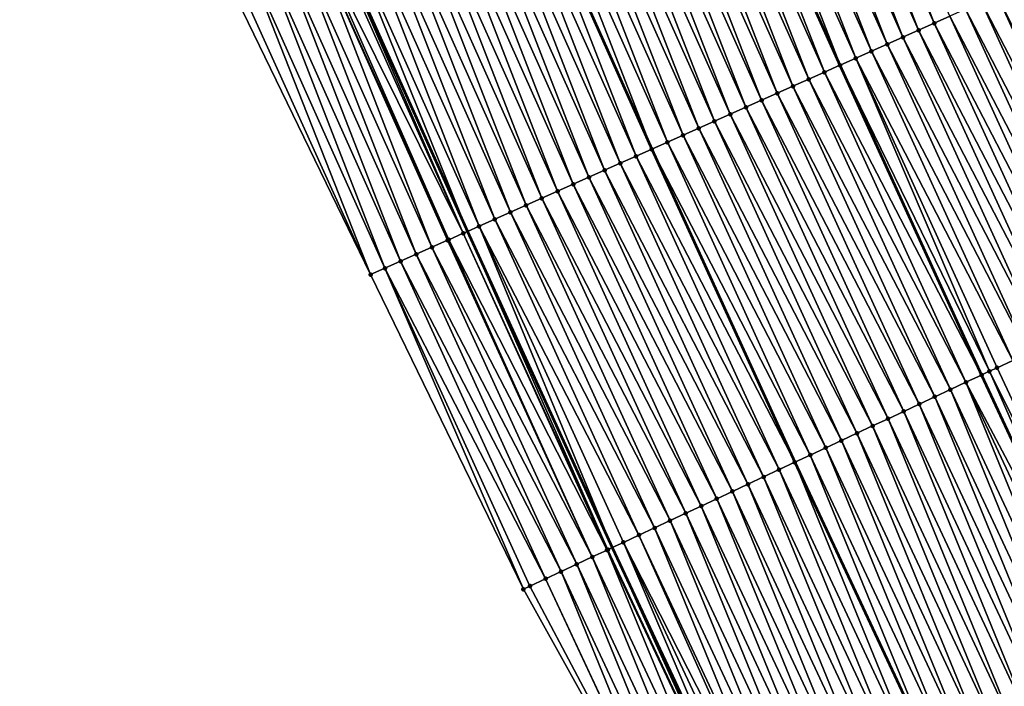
# Model space of a CAD drawing. Header units: feet. Extents: x 2010743 to 2022806, y 818705 to 837694.
# Tile 210 of 256: x 2011971 to 2012029, y 825898 to 825937. Entities that reach past the tile are written whole.
import ezdxf

# ---------------------------------------------------------------- set-up
doc = ezdxf.new("R2010")
doc.units = ezdxf.units.FT
doc.header["$MEASUREMENT"] = 0
for name, color, linetype, lineweight in [('EP_Travel Lane', 172, 'Continuous', 53), ('Road Shots', 141, 'Continuous', 100), ('STRIPING', 60, 'Continuous', 53)]:
    doc.layers.add(name, color=color, linetype=linetype, lineweight=lineweight)
doc.layers.add('I-77-MM17-21_NB-Surface-Border', color=7, linetype='Continuous')
doc.layers.add('I-77-MM17-21_NB-Surface-TIN', color=7, linetype='Continuous')

msp = doc.modelspace()

# ---------------------------------------------------------------- linework, layer by layer
at = {"layer": 'EP_Travel Lane'}
msp.add_polyline3d([(2011909.953, 826127.149, 319.59), (2011917.687, 826108.707, 319.818), (2011925.421, 826090.264, 320.062), (2011933.155, 826071.822, 320.325), (2011941, 826053.304, 320.588), (2011948.884, 826034.925, 320.834), (2011956.768, 826016.547, 321.086), (2011964.653, 825998.168, 321.328), (2011972.757, 825979.661, 321.583), (2011980.947, 825961.417, 321.839), (2011989.136, 825943.172, 322.073), (2011997.325, 825924.927, 322.341), (2012005.75, 825906.52, 322.572), (2012014.237, 825888.412, 322.792), (2012022.724, 825870.303, 323.024), (2012031.212, 825852.195, 323.246), (2012039.934, 825833.943, 323.44), (2012048.718, 825815.976, 323.623), (2012057.502, 825798.009, 323.823), (2012066.285, 825780.042, 323.996), (2012075.193, 825762.003, 324.193)], dxfattribs=at)
at = {"layer": 'I-77-MM17-21_NB-Surface-Border', "color": 3, "linetype": 'Continuous', "lineweight": -3}
msp.add_polyline3d([(2012074.071, 825761.443, 324.254), (2012065.296, 825779.559, 324.054), (2012054.131, 825796.363, 323.991), (2012048.4, 825815.82, 323.63), (2012038.516, 825833.25, 323.524), (2012027.602, 825850.507, 323.451), (2012018.838, 825868.486, 323.235), (2012010.324, 825886.582, 323), (2012000.581, 825904.103, 322.808), (2011991.691, 825922.414, 322.585), (2011982.965, 825940.418, 322.321), (2011974.424, 825958.507, 322.092), (2011965.921, 825976.612, 321.891), (2011957.568, 825995.133, 321.658), (2011949.614, 826013.482, 321.417), (2011941.785, 826031.885, 321.167), (2011934.128, 826050.361, 320.926), (2011926.309, 826068.956, 320.665), (2011918.478, 826087.357, 320.426), (2011910.329, 826105.626, 320.214), (2011902.267, 826123.932, 320)], dxfattribs=at)
at = {"layer": 'I-77-MM17-21_NB-Surface-TIN', "color": 128, "linetype": 'Continuous', "lineweight": -3}
for points in [[(2012024.487, 825937.043, 321.187), (2012017.244, 825955.71, 320.893), (2012016.331, 825955.303, 320.929)], [(2012024.487, 825937.043, 321.187), (2012025.4, 825937.451, 321.155), (2012017.244, 825955.71, 320.893)], [(2012022.66, 825936.229, 321.268), (2012015.417, 825954.896, 320.968), (2012014.504, 825954.488, 321.009)], [(2012023.573, 825936.636, 321.221), (2012016.331, 825955.303, 320.929), (2012015.417, 825954.896, 320.968)], [(2012022.66, 825936.229, 321.268), (2012023.573, 825936.636, 321.221), (2012015.417, 825954.896, 320.968)], [(2012023.573, 825936.636, 321.221), (2012024.487, 825937.043, 321.187), (2012016.331, 825955.303, 320.929)], [(2012021.747, 825935.821, 321.307), (2012014.504, 825954.488, 321.009), (2012013.591, 825954.081, 321.047)], [(2012021.747, 825935.821, 321.307), (2012022.66, 825936.229, 321.268), (2012014.504, 825954.488, 321.009)], [(2012020.834, 825935.414, 321.345), (2012013.591, 825954.081, 321.047), (2012012.678, 825953.673, 321.086)], [(2012020.834, 825935.414, 321.345), (2012021.747, 825935.821, 321.307), (2012013.591, 825954.081, 321.047)], [(2012019.007, 825934.599, 321.439), (2012011.764, 825953.266, 321.137), (2012010.851, 825952.859, 321.184)], [(2012019.92, 825935.007, 321.394), (2012012.678, 825953.673, 321.086), (2012011.764, 825953.266, 321.137)], [(2012019.007, 825934.599, 321.439), (2012019.92, 825935.007, 321.394), (2012011.764, 825953.266, 321.137)], [(2012019.92, 825935.007, 321.394), (2012020.834, 825935.414, 321.345), (2012012.678, 825953.673, 321.086)], [(2012018.094, 825934.192, 321.486), (2012010.804, 825952.838, 321.187), (2012009.938, 825952.452, 321.232)], [(2012010.851, 825952.859, 321.184), (2012010.804, 825952.838, 321.187), (2012018.993, 825934.593, 321.44)], [(2012018.094, 825934.192, 321.486), (2012018.993, 825934.593, 321.44), (2012010.804, 825952.838, 321.187)], [(2012019.007, 825934.599, 321.439), (2012010.851, 825952.859, 321.184), (2012018.993, 825934.593, 321.44)], [(2012016.267, 825933.377, 321.548), (2012009.025, 825952.044, 321.264), (2012008.111, 825951.637, 321.299)], [(2012017.181, 825933.784, 321.515), (2012009.938, 825952.452, 321.232), (2012009.025, 825952.044, 321.264)], [(2012016.267, 825933.377, 321.548), (2012017.181, 825933.784, 321.515), (2012009.025, 825952.044, 321.264)], [(2012017.181, 825933.784, 321.515), (2012018.094, 825934.192, 321.486), (2012009.938, 825952.452, 321.232)], [(2012015.354, 825932.97, 321.585), (2012008.111, 825951.637, 321.299), (2012007.198, 825951.229, 321.336)], [(2012015.354, 825932.97, 321.585), (2012016.267, 825933.377, 321.548), (2012008.111, 825951.637, 321.299)], [(2012014.441, 825932.562, 321.626), (2012007.198, 825951.229, 321.336), (2012006.285, 825950.822, 321.375)], [(2012014.441, 825932.562, 321.626), (2012015.354, 825932.97, 321.585), (2012007.198, 825951.229, 321.336)], [(2012012.614, 825931.747, 321.705), (2012005.372, 825950.415, 321.416), (2012004.458, 825950.007, 321.449)], [(2012013.528, 825932.155, 321.669), (2012006.285, 825950.822, 321.375), (2012005.372, 825950.415, 321.416)], [(2012012.614, 825931.747, 321.705), (2012013.528, 825932.155, 321.669), (2012005.372, 825950.415, 321.416)], [(2012013.528, 825932.155, 321.669), (2012014.441, 825932.562, 321.626), (2012006.285, 825950.822, 321.375)], [(2012011.701, 825931.34, 321.741), (2012004.458, 825950.007, 321.449), (2012003.545, 825949.6, 321.487)], [(2012011.701, 825931.34, 321.741), (2012012.614, 825931.747, 321.705), (2012004.458, 825950.007, 321.449)], [(2012009.875, 825930.525, 321.831), (2012002.632, 825949.192, 321.523), (2012001.719, 825948.785, 321.566)], [(2012010.788, 825930.933, 321.781), (2012003.545, 825949.6, 321.487), (2012002.632, 825949.192, 321.523)], [(2012009.875, 825930.525, 321.831), (2012010.788, 825930.933, 321.781), (2012002.632, 825949.192, 321.523)], [(2012010.788, 825930.933, 321.781), (2012011.701, 825931.34, 321.741), (2012003.545, 825949.6, 321.487)], [(2012008.961, 825930.118, 321.878), (2012001.719, 825948.785, 321.566), (2012000.805, 825948.378, 321.617)], [(2012008.961, 825930.118, 321.878), (2012009.875, 825930.525, 321.831), (2012001.719, 825948.785, 321.566)], [(2012007.135, 825929.303, 321.947), (2011999.892, 825947.97, 321.645), (2011998.979, 825947.563, 321.689)], [(2012000.805, 825948.378, 321.617), (2011999.892, 825947.97, 321.645), (2012008.048, 825929.711, 321.905)], [(2012007.135, 825929.303, 321.947), (2012008.048, 825929.711, 321.905), (2011999.892, 825947.97, 321.645)], [(2012008.961, 825930.118, 321.878), (2012000.805, 825948.378, 321.617), (2012008.048, 825929.711, 321.905)], [(2012006.222, 825928.896, 321.984), (2011998.979, 825947.563, 321.689), (2011998.065, 825947.155, 321.723)], [(2012006.222, 825928.896, 321.984), (2012007.135, 825929.303, 321.947), (2011998.979, 825947.563, 321.689)], [(2012005.308, 825928.488, 322.02), (2011998.065, 825947.155, 321.723), (2011997.152, 825946.748, 321.761)], [(2012005.308, 825928.488, 322.02), (2012006.222, 825928.896, 321.984), (2011998.065, 825947.155, 321.723)], [(2012003.482, 825927.674, 322.1), (2011996.239, 825946.341, 321.803), (2011995.326, 825945.933, 321.842)], [(2012004.395, 825928.081, 322.061), (2011997.152, 825946.748, 321.761), (2011996.239, 825946.341, 321.803)], [(2012003.482, 825927.674, 322.1), (2012004.395, 825928.081, 322.061), (2011996.239, 825946.341, 321.803)], [(2012004.395, 825928.081, 322.061), (2012005.308, 825928.488, 322.02), (2011997.152, 825946.748, 321.761)], [(2012002.569, 825927.266, 322.138), (2011995.326, 825945.933, 321.842), (2011994.412, 825945.526, 321.879)], [(2012002.569, 825927.266, 322.138), (2012003.482, 825927.674, 322.1), (2011995.326, 825945.933, 321.842)], [(2012000.742, 825926.451, 322.207), (2011993.499, 825945.118, 321.916), (2011992.586, 825944.711, 321.953)], [(2012001.655, 825926.859, 322.172), (2011994.412, 825945.526, 321.879), (2011993.499, 825945.118, 321.916)], [(2012000.742, 825926.451, 322.207), (2012001.655, 825926.859, 322.172), (2011993.499, 825945.118, 321.916)], [(2012001.655, 825926.859, 322.172), (2012002.569, 825927.266, 322.138), (2011994.412, 825945.526, 321.879)], [(2011999.829, 825926.044, 322.246), (2011992.586, 825944.711, 321.953), (2011991.673, 825944.304, 321.99)], [(2011999.829, 825926.044, 322.246), (2012000.742, 825926.451, 322.207), (2011992.586, 825944.711, 321.953)], [(2011998.916, 825925.637, 322.285), (2011991.673, 825944.304, 321.99), (2011990.76, 825943.896, 322.024)], [(2011998.916, 825925.637, 322.285), (2011999.829, 825926.044, 322.246), (2011991.673, 825944.304, 321.99)], [(2011989.846, 825943.489, 322.053), (2011989.136, 825943.172, 322.073), (2011997.325, 825924.927, 322.341)], [(2011998.002, 825925.229, 322.315), (2011990.76, 825943.896, 322.024), (2011989.846, 825943.489, 322.053)], [(2011998.002, 825925.229, 322.315), (2011989.846, 825943.489, 322.053), (2011997.325, 825924.927, 322.341)], [(2011998.002, 825925.229, 322.315), (2011998.916, 825925.637, 322.285), (2011990.76, 825943.896, 322.024)], [(2011997.089, 825924.822, 322.35), (2011988.933, 825943.081, 322.079), (2011988.197, 825942.753, 322.133)], [(2011997.089, 825924.822, 322.35), (2011989.136, 825943.172, 322.073), (2011988.933, 825943.081, 322.079)], [(2011997.089, 825924.822, 322.35), (2011997.325, 825924.927, 322.341), (2011989.136, 825943.172, 322.073)], [(2011994.349, 825923.6, 322.48), (2011987.107, 825942.266, 322.151), (2011986.193, 825941.859, 322.2)], [(2011995.263, 825924.007, 322.434), (2011988.02, 825942.674, 322.132), (2011987.107, 825942.266, 322.151)], [(2011994.349, 825923.6, 322.48), (2011995.263, 825924.007, 322.434), (2011987.107, 825942.266, 322.151)], [(2011996.242, 825924.444, 322.399), (2011988.197, 825942.753, 322.133), (2011988.02, 825942.674, 322.132)], [(2011995.263, 825924.007, 322.434), (2011996.176, 825924.414, 322.4), (2011988.02, 825942.674, 322.132)], [(2011996.176, 825924.414, 322.4), (2011996.242, 825924.444, 322.399), (2011988.02, 825942.674, 322.132)], [(2011996.242, 825924.444, 322.399), (2011997.089, 825924.822, 322.35), (2011988.197, 825942.753, 322.133)], [(2011993.436, 825923.192, 322.512), (2011986.193, 825941.859, 322.2), (2011985.28, 825941.451, 322.233)], [(2011993.436, 825923.192, 322.512), (2011994.349, 825923.6, 322.48), (2011986.193, 825941.859, 322.2)], [(2011992.523, 825922.785, 322.55), (2011985.28, 825941.451, 322.233), (2011984.367, 825941.044, 322.268)], [(2011992.523, 825922.785, 322.55), (2011993.436, 825923.192, 322.512), (2011985.28, 825941.451, 322.233)], [(2011991.691, 825922.414, 322.585), (2011983.454, 825940.637, 322.304), (2011982.965, 825940.418, 322.321)], [(2011991.691, 825922.414, 322.585), (2011984.367, 825941.044, 322.268), (2011983.454, 825940.637, 322.304)], [(2011991.691, 825922.414, 322.585), (2011992.523, 825922.785, 322.55), (2011984.367, 825941.044, 322.268)], [(2012036.873, 825921.076, 321.249), (2012029.053, 825939.08, 321), (2012028.14, 825938.673, 321.041)], [(2012035.389, 825920.382, 321.315), (2012027.226, 825938.266, 321.082), (2012026.313, 825937.858, 321.116)], [(2012036.295, 825920.806, 321.274), (2012028.14, 825938.673, 321.041), (2012027.226, 825938.266, 321.082)], [(2012035.389, 825920.382, 321.315), (2012036.295, 825920.806, 321.274), (2012027.226, 825938.266, 321.082)], [(2012036.295, 825920.806, 321.274), (2012036.873, 825921.076, 321.249), (2012028.14, 825938.673, 321.041)], [(2012034.483, 825919.958, 321.355), (2012026.313, 825937.858, 321.116), (2012025.4, 825937.451, 321.155)], [(2012034.483, 825919.958, 321.355), (2012035.389, 825920.382, 321.315), (2012026.313, 825937.858, 321.116)], [(2012033.577, 825919.535, 321.39), (2012025.4, 825937.451, 321.155), (2012024.487, 825937.043, 321.187)], [(2012033.577, 825919.535, 321.39), (2012034.483, 825919.958, 321.355), (2012025.4, 825937.451, 321.155)], [(2012031.765, 825918.687, 321.462), (2012023.573, 825936.636, 321.221), (2012022.66, 825936.229, 321.268)], [(2012032.671, 825919.111, 321.425), (2012024.487, 825937.043, 321.187), (2012023.573, 825936.636, 321.221)], [(2012031.765, 825918.687, 321.462), (2012032.671, 825919.111, 321.425), (2012023.573, 825936.636, 321.221)], [(2012032.671, 825919.111, 321.425), (2012033.577, 825919.535, 321.39), (2012024.487, 825937.043, 321.187)], [(2012030.86, 825918.264, 321.502), (2012022.66, 825936.229, 321.268), (2012021.747, 825935.821, 321.307)], [(2012030.86, 825918.264, 321.502), (2012031.765, 825918.687, 321.462), (2012022.66, 825936.229, 321.268)], [(2012029.048, 825917.417, 321.586), (2012020.834, 825935.414, 321.345), (2012019.92, 825935.007, 321.394)], [(2012029.954, 825917.84, 321.543), (2012021.747, 825935.821, 321.307), (2012020.834, 825935.414, 321.345)], [(2012029.048, 825917.417, 321.586), (2012029.954, 825917.84, 321.543), (2012020.834, 825935.414, 321.345)], [(2012029.954, 825917.84, 321.543), (2012030.86, 825918.264, 321.502), (2012021.747, 825935.821, 321.307)], [(2012027.698, 825916.785, 321.646), (2012019.92, 825935.007, 321.394), (2012019.007, 825934.599, 321.439)], [(2012027.698, 825916.785, 321.646), (2012028.142, 825916.993, 321.63), (2012019.92, 825935.007, 321.394)], [(2012028.142, 825916.993, 321.63), (2012029.048, 825917.417, 321.586), (2012019.92, 825935.007, 321.394)], [(2012018.094, 825934.192, 321.486), (2012027.231, 825916.567, 321.661), (2012018.993, 825934.593, 321.44)], [(2012027.236, 825916.569, 321.661), (2012019.007, 825934.599, 321.439), (2012018.993, 825934.593, 321.44)], [(2012027.236, 825916.569, 321.661), (2012018.993, 825934.593, 321.44), (2012027.231, 825916.567, 321.661)], [(2012027.236, 825916.569, 321.661), (2012027.698, 825916.785, 321.646), (2012019.007, 825934.599, 321.439)], [(2012025.425, 825915.722, 321.747), (2012017.181, 825933.784, 321.515), (2012016.267, 825933.377, 321.548)], [(2012026.33, 825916.146, 321.709), (2012018.094, 825934.192, 321.486), (2012017.181, 825933.784, 321.515)], [(2012025.425, 825915.722, 321.747), (2012026.33, 825916.146, 321.709), (2012017.181, 825933.784, 321.515)], [(2012026.33, 825916.146, 321.709), (2012027.231, 825916.567, 321.661), (2012018.094, 825934.192, 321.486)], [(2012024.519, 825915.298, 321.78), (2012016.267, 825933.377, 321.548), (2012015.354, 825932.97, 321.585)], [(2012024.519, 825915.298, 321.78), (2012025.425, 825915.722, 321.747), (2012016.267, 825933.377, 321.548)], [(2012022.707, 825914.451, 321.858), (2012014.441, 825932.562, 321.626), (2012013.528, 825932.155, 321.669)], [(2012023.613, 825914.875, 321.816), (2012015.354, 825932.97, 321.585), (2012014.441, 825932.562, 321.626)], [(2012022.707, 825914.451, 321.858), (2012023.613, 825914.875, 321.816), (2012014.441, 825932.562, 321.626)], [(2012023.613, 825914.875, 321.816), (2012024.519, 825915.298, 321.78), (2012015.354, 825932.97, 321.585)], [(2012021.801, 825914.027, 321.895), (2012013.528, 825932.155, 321.669), (2012012.614, 825931.747, 321.705)], [(2012021.801, 825914.027, 321.895), (2012022.707, 825914.451, 321.858), (2012013.528, 825932.155, 321.669)], [(2012020.896, 825913.604, 321.927), (2012012.614, 825931.747, 321.705), (2012011.701, 825931.34, 321.741)], [(2012020.896, 825913.604, 321.927), (2012021.801, 825914.027, 321.895), (2012012.614, 825931.747, 321.705)], [(2012019.084, 825912.756, 322.008), (2012010.788, 825930.933, 321.781), (2012009.875, 825930.525, 321.831)], [(2012019.99, 825913.18, 321.966), (2012011.701, 825931.34, 321.741), (2012010.788, 825930.933, 321.781)], [(2012019.084, 825912.756, 322.008), (2012019.99, 825913.18, 321.966), (2012010.788, 825930.933, 321.781)], [(2012019.99, 825913.18, 321.966), (2012020.896, 825913.604, 321.927), (2012011.701, 825931.34, 321.741)], [(2012018.178, 825912.333, 322.053), (2012009.875, 825930.525, 321.831), (2012008.961, 825930.118, 321.878)], [(2012018.178, 825912.333, 322.053), (2012019.084, 825912.756, 322.008), (2012009.875, 825930.525, 321.831)], [(2012007.135, 825929.303, 321.947), (2012016.366, 825911.486, 322.136), (2012008.048, 825929.711, 321.905)], [(2012017.272, 825911.909, 322.098), (2012008.961, 825930.118, 321.878), (2012008.048, 825929.711, 321.905)], [(2012017.272, 825911.909, 322.098), (2012008.048, 825929.711, 321.905), (2012016.366, 825911.486, 322.136)], [(2012017.272, 825911.909, 322.098), (2012018.178, 825912.333, 322.053), (2012008.961, 825930.118, 321.878)], [(2012015.46, 825911.062, 322.174), (2012007.135, 825929.303, 321.947), (2012006.222, 825928.896, 321.984)], [(2012015.46, 825911.062, 322.174), (2012016.366, 825911.486, 322.136), (2012007.135, 825929.303, 321.947)], [(2012014.555, 825910.638, 322.211), (2012006.222, 825928.896, 321.984), (2012005.308, 825928.488, 322.02)], [(2012014.555, 825910.638, 322.211), (2012015.46, 825911.062, 322.174), (2012006.222, 825928.896, 321.984)], [(2012012.743, 825909.791, 322.289), (2012004.395, 825928.081, 322.061), (2012003.482, 825927.674, 322.1)], [(2012013.649, 825910.215, 322.249), (2012005.308, 825928.488, 322.02), (2012004.395, 825928.081, 322.061)], [(2012012.743, 825909.791, 322.289), (2012013.649, 825910.215, 322.249), (2012004.395, 825928.081, 322.061)], [(2012013.649, 825910.215, 322.249), (2012014.555, 825910.638, 322.211), (2012005.308, 825928.488, 322.02)], [(2012011.837, 825909.367, 322.326), (2012003.482, 825927.674, 322.1), (2012002.569, 825927.266, 322.138)], [(2012011.837, 825909.367, 322.326), (2012012.743, 825909.791, 322.289), (2012003.482, 825927.674, 322.1)], [(2012010.026, 825908.52, 322.394), (2012001.655, 825926.859, 322.172), (2012000.742, 825926.451, 322.207)], [(2012010.931, 825908.944, 322.363), (2012002.569, 825927.266, 322.138), (2012001.655, 825926.859, 322.172)], [(2012010.026, 825908.52, 322.394), (2012010.931, 825908.944, 322.363), (2012001.655, 825926.859, 322.172)], [(2012010.931, 825908.944, 322.363), (2012011.837, 825909.367, 322.326), (2012002.569, 825927.266, 322.138)], [(2012009.12, 825908.096, 322.432), (2012000.742, 825926.451, 322.207), (2011999.829, 825926.044, 322.246)], [(2012009.12, 825908.096, 322.432), (2012010.026, 825908.52, 322.394), (2012000.742, 825926.451, 322.207)], [(2012007.308, 825907.249, 322.512), (2011998.916, 825925.637, 322.285), (2011998.002, 825925.229, 322.315)], [(2012008.214, 825907.673, 322.471), (2011999.829, 825926.044, 322.246), (2011998.916, 825925.637, 322.285)], [(2012007.308, 825907.249, 322.512), (2012008.214, 825907.673, 322.471), (2011998.916, 825925.637, 322.285)], [(2012008.214, 825907.673, 322.471), (2012009.12, 825908.096, 322.432), (2011999.829, 825926.044, 322.246)], [(2011998.002, 825925.229, 322.315), (2011997.325, 825924.927, 322.341), (2012005.75, 825906.52, 322.572)], [(2012006.402, 825906.825, 322.542), (2011998.002, 825925.229, 322.315), (2012005.75, 825906.52, 322.572)], [(2012006.402, 825906.825, 322.542), (2012007.308, 825907.249, 322.512), (2011998.002, 825925.229, 322.315)], [(2012005.455, 825906.382, 322.587), (2011997.089, 825924.822, 322.35), (2011996.242, 825924.444, 322.399)], [(2012005.496, 825906.402, 322.584), (2011997.325, 825924.927, 322.341), (2011997.089, 825924.822, 322.35)], [(2012005.455, 825906.382, 322.587), (2012005.496, 825906.402, 322.584), (2011997.089, 825924.822, 322.35)], [(2012005.496, 825906.402, 322.584), (2012005.75, 825906.52, 322.572), (2011997.325, 825924.927, 322.341)], [(2012003.685, 825905.555, 322.671), (2011995.263, 825924.007, 322.434), (2011994.349, 825923.6, 322.48)], [(2012004.591, 825905.978, 322.632), (2011996.176, 825924.414, 322.4), (2011995.263, 825924.007, 322.434)], [(2012003.685, 825905.555, 322.671), (2012004.591, 825905.978, 322.632), (2011995.263, 825924.007, 322.434)], [(2012004.591, 825905.978, 322.632), (2011996.242, 825924.444, 322.399), (2011996.176, 825924.414, 322.4)], [(2012004.591, 825905.978, 322.632), (2012005.455, 825906.382, 322.587), (2011996.242, 825924.444, 322.399)], [(2012002.779, 825905.131, 322.721), (2011994.349, 825923.6, 322.48), (2011993.436, 825923.192, 322.512)], [(2012002.779, 825905.131, 322.721), (2012003.685, 825905.555, 322.671), (2011994.349, 825923.6, 322.48)], [(2012000.581, 825904.103, 322.808), (2011992.523, 825922.785, 322.55), (2011991.691, 825922.414, 322.585)], [(2012001.873, 825904.707, 322.755), (2011993.436, 825923.192, 322.512), (2011992.523, 825922.785, 322.55)], [(2012000.581, 825904.103, 322.808), (2012000.967, 825904.284, 322.793), (2011992.523, 825922.785, 322.55)], [(2012000.967, 825904.284, 322.793), (2012001.873, 825904.707, 322.755), (2011992.523, 825922.785, 322.55)], [(2012001.873, 825904.707, 322.755), (2012002.779, 825905.131, 322.721), (2011993.436, 825923.192, 322.512)], [(2012036.622, 825898.881, 321.847), (2012029.048, 825917.417, 321.586), (2012028.142, 825916.993, 321.63)], [(2012026.33, 825916.146, 321.709), (2012035.686, 825898.443, 321.89), (2012027.231, 825916.567, 321.661)], [(2012035.716, 825898.457, 321.888), (2012027.236, 825916.569, 321.661), (2012027.231, 825916.567, 321.661)], [(2012035.716, 825898.457, 321.888), (2012027.231, 825916.567, 321.661), (2012035.686, 825898.443, 321.89)], [(2012035.716, 825898.457, 321.888), (2012027.698, 825916.785, 321.646), (2012027.236, 825916.569, 321.661)], [(2012036.622, 825898.881, 321.847), (2012028.142, 825916.993, 321.63), (2012027.698, 825916.785, 321.646)], [(2012035.716, 825898.457, 321.888), (2012036.622, 825898.881, 321.847), (2012027.698, 825916.785, 321.646)], [(2012033.905, 825897.61, 321.965), (2012026.33, 825916.146, 321.709), (2012025.425, 825915.722, 321.747)], [(2012034.811, 825898.034, 321.929), (2012035.686, 825898.443, 321.89), (2012026.33, 825916.146, 321.709)], [(2012033.905, 825897.61, 321.965), (2012034.811, 825898.034, 321.929), (2012026.33, 825916.146, 321.709)], [(2012032.999, 825897.186, 321.998), (2012025.425, 825915.722, 321.747), (2012024.519, 825915.298, 321.78)], [(2012032.999, 825897.186, 321.998), (2012033.905, 825897.61, 321.965), (2012025.425, 825915.722, 321.747)], [(2012031.187, 825896.339, 322.072), (2012023.613, 825914.875, 321.816), (2012022.707, 825914.451, 321.858)], [(2012032.093, 825896.763, 322.034), (2012024.519, 825915.298, 321.78), (2012023.613, 825914.875, 321.816)], [(2012031.187, 825896.339, 322.072), (2012032.093, 825896.763, 322.034), (2012023.613, 825914.875, 321.816)], [(2012032.093, 825896.763, 322.034), (2012032.999, 825897.186, 321.998), (2012024.519, 825915.298, 321.78)], [(2012030.282, 825895.916, 322.11), (2012022.707, 825914.451, 321.858), (2012021.801, 825914.027, 321.895)], [(2012030.282, 825895.916, 322.11), (2012031.187, 825896.339, 322.072), (2012022.707, 825914.451, 321.858)], [(2012028.47, 825895.068, 322.184), (2012020.896, 825913.604, 321.927), (2012019.99, 825913.18, 321.966)], [(2012029.376, 825895.492, 322.147), (2012021.801, 825914.027, 321.895), (2012020.896, 825913.604, 321.927)], [(2012028.47, 825895.068, 322.184), (2012029.376, 825895.492, 322.147), (2012020.896, 825913.604, 321.927)], [(2012029.376, 825895.492, 322.147), (2012030.282, 825895.916, 322.11), (2012021.801, 825914.027, 321.895)], [(2012027.564, 825894.645, 322.225), (2012019.99, 825913.18, 321.966), (2012019.084, 825912.756, 322.008)], [(2012027.564, 825894.645, 322.225), (2012028.47, 825895.068, 322.184), (2012019.99, 825913.18, 321.966)], [(2012026.658, 825894.221, 322.269), (2012019.084, 825912.756, 322.008), (2012018.178, 825912.333, 322.053)], [(2012026.658, 825894.221, 322.269), (2012027.564, 825894.645, 322.225), (2012019.084, 825912.756, 322.008)], [(2012017.272, 825911.909, 322.098), (2012016.366, 825911.486, 322.136), (2012024.847, 825893.374, 322.349)], [(2012025.752, 825893.797, 322.312), (2012018.178, 825912.333, 322.053), (2012017.272, 825911.909, 322.098)], [(2012025.752, 825893.797, 322.312), (2012017.272, 825911.909, 322.098), (2012024.847, 825893.374, 322.349)], [(2012025.752, 825893.797, 322.312), (2012026.658, 825894.221, 322.269), (2012018.178, 825912.333, 322.053)], [(2012023.941, 825892.95, 322.387), (2012016.366, 825911.486, 322.136), (2012015.46, 825911.062, 322.174)], [(2012023.941, 825892.95, 322.387), (2012024.847, 825893.374, 322.349), (2012016.366, 825911.486, 322.136)], [(2012023.035, 825892.526, 322.425), (2012015.46, 825911.062, 322.174), (2012014.555, 825910.638, 322.211)], [(2012023.035, 825892.526, 322.425), (2012023.941, 825892.95, 322.387), (2012015.46, 825911.062, 322.174)], [(2012021.223, 825891.679, 322.506), (2012013.649, 825910.215, 322.249), (2012012.743, 825909.791, 322.289)], [(2012022.129, 825892.103, 322.465), (2012014.555, 825910.638, 322.211), (2012013.649, 825910.215, 322.249)], [(2012021.223, 825891.679, 322.506), (2012022.129, 825892.103, 322.465), (2012013.649, 825910.215, 322.249)], [(2012022.129, 825892.103, 322.465), (2012023.035, 825892.526, 322.425), (2012014.555, 825910.638, 322.211)], [(2012020.317, 825891.256, 322.545), (2012012.743, 825909.791, 322.289), (2012011.837, 825909.367, 322.326)], [(2012020.317, 825891.256, 322.545), (2012021.223, 825891.679, 322.506), (2012012.743, 825909.791, 322.289)], [(2012019.412, 825890.832, 322.583), (2012011.837, 825909.367, 322.326), (2012010.931, 825908.944, 322.363)], [(2012019.412, 825890.832, 322.583), (2012020.317, 825891.256, 322.545), (2012011.837, 825909.367, 322.326)], [(2012017.6, 825889.985, 322.652), (2012010.026, 825908.52, 322.394), (2012009.12, 825908.096, 322.432)], [(2012018.506, 825890.408, 322.618), (2012010.931, 825908.944, 322.363), (2012010.026, 825908.52, 322.394)], [(2012017.6, 825889.985, 322.652), (2012018.506, 825890.408, 322.618), (2012010.026, 825908.52, 322.394)], [(2012018.506, 825890.408, 322.618), (2012019.412, 825890.832, 322.583), (2012010.931, 825908.944, 322.363)], [(2012016.694, 825889.561, 322.693), (2012009.12, 825908.096, 322.432), (2012008.214, 825907.673, 322.471)], [(2012016.694, 825889.561, 322.693), (2012017.6, 825889.985, 322.652), (2012009.12, 825908.096, 322.432)], [(2012015.788, 825889.137, 322.732), (2012008.214, 825907.673, 322.471), (2012007.308, 825907.249, 322.512)], [(2012015.788, 825889.137, 322.732), (2012016.694, 825889.561, 322.693), (2012008.214, 825907.673, 322.471)], [(2012006.402, 825906.825, 322.542), (2012005.75, 825906.52, 322.572), (2012014.237, 825888.412, 322.792)], [(2012015.488, 825888.997, 322.742), (2012007.308, 825907.249, 322.512), (2012006.402, 825906.825, 322.542)], [(2012014.882, 825888.714, 322.762), (2012006.402, 825906.825, 322.542), (2012014.237, 825888.412, 322.792)], [(2012014.882, 825888.714, 322.762), (2012015.488, 825888.997, 322.742), (2012006.402, 825906.825, 322.542)], [(2012015.488, 825888.997, 322.742), (2012015.788, 825889.137, 322.732), (2012007.308, 825907.249, 322.512)], [(2012013.071, 825887.866, 322.858), (2012005.455, 825906.382, 322.587), (2012004.591, 825905.978, 322.632)], [(2012013.977, 825888.29, 322.805), (2012005.496, 825906.402, 322.584), (2012005.455, 825906.382, 322.587)], [(2012013.071, 825887.866, 322.858), (2012013.977, 825888.29, 322.805), (2012005.455, 825906.382, 322.587)], [(2012014.014, 825888.307, 322.803), (2012005.75, 825906.52, 322.572), (2012005.496, 825906.402, 322.584)], [(2012013.977, 825888.29, 322.805), (2012014.014, 825888.307, 322.803), (2012005.496, 825906.402, 322.584)], [(2012014.014, 825888.307, 322.803), (2012014.237, 825888.412, 322.792), (2012005.75, 825906.52, 322.572)], [(2012012.165, 825887.443, 322.907), (2012004.591, 825905.978, 322.632), (2012003.685, 825905.555, 322.671)], [(2012012.165, 825887.443, 322.907), (2012013.071, 825887.866, 322.858), (2012004.591, 825905.978, 322.632)], [(2012010.353, 825886.596, 322.999), (2012002.779, 825905.131, 322.721), (2012001.873, 825904.707, 322.755)], [(2012011.259, 825887.019, 322.956), (2012003.685, 825905.555, 322.671), (2012002.779, 825905.131, 322.721)], [(2012010.353, 825886.596, 322.999), (2012011.259, 825887.019, 322.956), (2012002.779, 825905.131, 322.721)], [(2012011.259, 825887.019, 322.956), (2012012.165, 825887.443, 322.907), (2012003.685, 825905.555, 322.671)], [(2012010.324, 825886.582, 323), (2012001.873, 825904.707, 322.755), (2012000.967, 825904.284, 322.793)], [(2012010.324, 825886.582, 323), (2012010.353, 825886.596, 322.999), (2012001.873, 825904.707, 322.755)], [(2012010.324, 825886.582, 323), (2012000.967, 825904.284, 322.793), (2012000.581, 825904.103, 322.808)]]:
    msp.add_3dface(points, dxfattribs=at)
at = {"layer": 'Road Shots', "lineweight": 100}
for p in [(2012023.573, 825936.636, 321.221), (2012024.487, 825937.043, 321.187), (2012022.66, 825936.229, 321.268), (2012020.834, 825935.414, 321.345), (2012021.747, 825935.821, 321.307), (2012019.92, 825935.007, 321.394), (2012019.007, 825934.599, 321.439), (2012017.181, 825933.784, 321.515), (2012018.094, 825934.192, 321.486), (2012016.267, 825933.377, 321.548), (2012014.441, 825932.562, 321.626), (2012015.354, 825932.97, 321.585), (2012013.528, 825932.155, 321.669), (2012012.614, 825931.747, 321.705), (2012010.788, 825930.933, 321.781), (2012011.701, 825931.34, 321.741), (2012009.875, 825930.525, 321.831), (2012008.048, 825929.711, 321.905), (2012008.961, 825930.118, 321.878), (2012007.135, 825929.303, 321.947), (2012006.222, 825928.896, 321.984), (2012004.395, 825928.081, 322.061), (2012005.308, 825928.488, 322.02), (2012003.482, 825927.674, 322.1), (2012001.655, 825926.859, 322.172), (2012002.569, 825927.266, 322.138), (2012000.742, 825926.451, 322.207), (2011998.916, 825925.637, 322.285), (2011999.829, 825926.044, 322.246), (2011998.002, 825925.229, 322.315), (2011997.089, 825924.822, 322.35), (2011995.263, 825924.007, 322.434), (2011996.176, 825924.414, 322.4), (2011996.242, 825924.444, 322.399), (2011994.349, 825923.6, 322.48), (2011992.523, 825922.785, 322.55), (2011993.436, 825923.192, 322.512), (2011991.691, 825922.414, 322.585), (2012027.236, 825916.569, 321.661), (2012027.698, 825916.785, 321.646), (2012028.142, 825916.993, 321.63), (2012026.33, 825916.146, 321.709), (2012025.425, 825915.722, 321.747), (2012023.613, 825914.875, 321.816), (2012024.519, 825915.298, 321.78), (2012022.707, 825914.451, 321.858), (2012020.896, 825913.604, 321.927), (2012021.801, 825914.027, 321.895), (2012019.99, 825913.18, 321.966), (2012019.084, 825912.756, 322.008), (2012017.272, 825911.909, 322.098), (2012018.178, 825912.333, 322.053), (2012016.366, 825911.486, 322.136), (2012015.46, 825911.062, 322.174), (2012013.649, 825910.215, 322.249), (2012014.555, 825910.638, 322.211), (2012012.743, 825909.791, 322.289), (2012011.837, 825909.367, 322.326), (2012010.026, 825908.52, 322.394), (2012010.931, 825908.944, 322.363), (2012009.12, 825908.096, 322.432), (2012008.214, 825907.673, 322.471), (2012006.402, 825906.825, 322.542), (2012007.308, 825907.249, 322.512), (2012005.455, 825906.382, 322.587), (2012005.496, 825906.402, 322.584), (2012004.591, 825905.978, 322.632), (2012002.779, 825905.131, 322.721), (2012003.685, 825905.555, 322.671), (2012001.873, 825904.707, 322.755), (2012000.581, 825904.103, 322.808), (2012000.967, 825904.284, 322.793)]:
    msp.add_point(p, dxfattribs=at)
at = {"layer": 'STRIPING'}
for points in [[(2011939.575, 826117.874, 318.866), (2011947.31, 826099.431, 319.104), (2011955.044, 826080.988, 319.347), (2011962.813, 826062.648, 319.613), (2011970.697, 826044.27, 319.898), (2011978.582, 826025.892, 320.169), (2011986.466, 826007.513, 320.41), (2011994.426, 825989.328, 320.667), (2012002.615, 825971.083, 320.912), (2012010.804, 825952.838, 321.187), (2012018.993, 825934.593, 321.44), (2012027.231, 825916.567, 321.661), (2012035.686, 825898.443, 321.89), (2012044.142, 825880.32, 322.113), (2012052.597, 825862.197, 322.338), (2012061.13, 825844.295, 322.534), (2012069.914, 825826.328, 322.738), (2012078.697, 825808.362, 322.94), (2012087.481, 825790.395, 323.151), (2012096.314, 825772.549, 323.387)], [(2011928.634, 826113.291, 319.337), (2011936.368, 826094.849, 319.586), (2011944.102, 826076.407, 319.837), (2011951.91, 826057.978, 320.109), (2011959.794, 826039.599, 320.378), (2011967.678, 826021.221, 320.635), (2011975.563, 826002.842, 320.872), (2011983.58, 825984.489, 321.128), (2011991.736, 825966.23, 321.379), (2011999.892, 825947.97, 321.645), (2012008.048, 825929.711, 321.905), (2012016.366, 825911.486, 322.136), (2012024.847, 825893.374, 322.349), (2012033.327, 825875.262, 322.579), (2012041.807, 825857.15, 322.801), (2012050.44, 825839.074, 322.994), (2012059.224, 825821.107, 323.192), (2012068.007, 825803.14, 323.391), (2012076.791, 825785.173, 323.586), (2012085.655, 825767.227, 323.799)]]:
    msp.add_polyline3d(points, dxfattribs=at)

doc.saveas('drawing.dxf')
